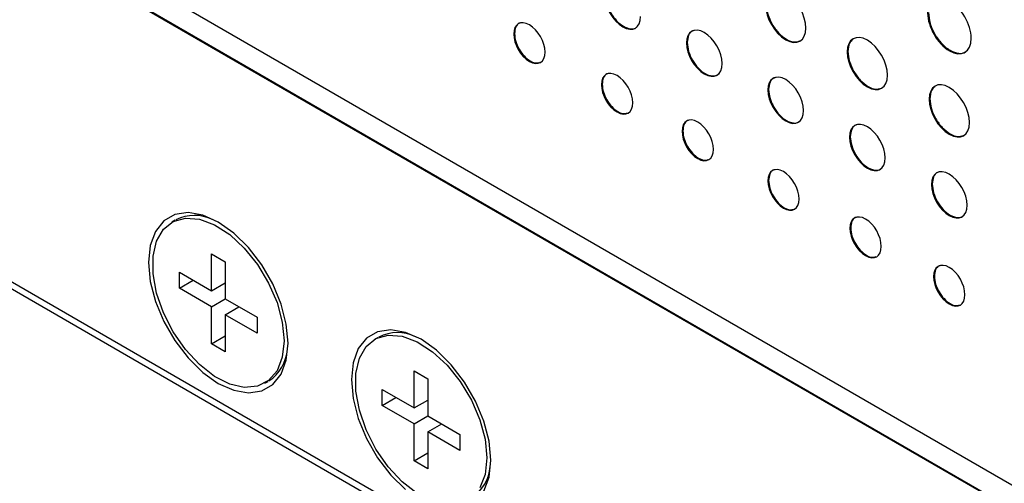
# Model space of a CAD drawing. Header units: millimetres. Extents: x 52 to 411, y 49 to 259.
# Tile 25 of 40: x 329 to 351, y 195 to 206. Entities that reach past the tile are written whole.
import ezdxf

# ---------------------------------------------------------------- set-up
doc = ezdxf.new("R2010")
doc.units = ezdxf.units.MM

msp = doc.modelspace()

# ---------------------------------------------------------------- linework, layer by layer
at = {"color": 7, "linetype": 'Continuous', "lineweight": 25}
for p, q in [((369.786, 184.407), (330.31, 207.195)), ((330.31, 206.661), (369.786, 183.872)), ((330.328, 206.671), (369.804, 183.883)), ((339.96, 205.263), (339.942, 205.253)), ((343.785, 205.066), (343.767, 205.055)), ((347.344, 204.868), (347.326, 204.858)), ((341.901, 204.143), (341.883, 204.132)), ((345.587, 204.025), (345.569, 204.015)), ((349.158, 203.821), (349.141, 203.811)), ((323.163, 203.04), (342.785, 191.712)), ((343.688, 203.111), (343.67, 203.101)), ((323.118, 202.91), (342.785, 191.557)), ((347.396, 202.981), (347.378, 202.971)), ((345.587, 202.015), (345.569, 202.004)), ((349.21, 201.934), (349.192, 201.923)), ((332.447, 201.133), (332.372, 201.089)), ((347.406, 200.965), (347.388, 200.955)), ((333.247, 199.572), (333.247, 200.391)), ((333.247, 200.391), (333.553, 200.215)), ((333.553, 200.215), (333.553, 199.396)), ((332.538, 199.982), (333.247, 199.572)), ((332.538, 199.629), (332.538, 199.982)), ((332.538, 199.629), (332.843, 199.805)), ((333.247, 199.572), (333.553, 199.748)), ((349.259, 199.895), (349.241, 199.885)), ((333.247, 199.219), (332.538, 199.629)), ((333.247, 199.219), (333.553, 199.396)), ((333.553, 199.396), (334.262, 198.986)), ((333.247, 198.4), (333.247, 199.219)), ((333.553, 199.043), (333.858, 199.219)), ((333.553, 199.043), (333.553, 198.224)), ((334.262, 198.634), (333.553, 199.043)), ((334.262, 198.986), (334.262, 198.634)), ((333.247, 198.4), (333.553, 198.576)), ((336.937, 198.541), (336.862, 198.497)), ((333.553, 198.224), (333.247, 198.4)), ((337.738, 196.98), (337.738, 197.799)), ((337.738, 197.799), (338.043, 197.623)), ((334.429, 197.526), (334.504, 197.569)), ((338.043, 197.623), (338.043, 196.804)), ((337.028, 197.389), (337.738, 196.98)), ((337.028, 197.037), (337.028, 197.389)), ((337.028, 197.037), (337.334, 197.213)), ((337.738, 196.98), (338.043, 197.156)), ((337.738, 196.627), (337.028, 197.037)), ((337.738, 196.627), (338.043, 196.804)), ((338.043, 196.804), (338.752, 196.394)), ((337.738, 195.808), (337.738, 196.627)), ((338.043, 196.451), (338.348, 196.627)), ((338.043, 196.451), (338.043, 195.632)), ((338.752, 196.042), (338.043, 196.451)), ((338.752, 196.394), (338.752, 196.042)), ((337.738, 195.808), (338.043, 195.984)), ((338.043, 195.632), (337.738, 195.808))]:
    msp.add_line(p, q, dxfattribs=at)
at = {"color": 7, "linetype": 'Continuous', "lineweight": 25, "flags": 128}
for points in [[(334.945, 198.416), (334.906, 198.835), (334.792, 199.278), (334.608, 199.723), (334.363, 200.146), (334.07, 200.528), (333.744, 200.848), (333.4, 201.091), (333.056, 201.245), (332.73, 201.301), (332.437, 201.258), (332.193, 201.117), (332.008, 200.885), (331.894, 200.574), (331.856, 200.199), (331.894, 199.78), (332.008, 199.337), (332.193, 198.893), (332.437, 198.469), (332.73, 198.087), (333.056, 197.767), (333.4, 197.524), (333.744, 197.37), (334.07, 197.314), (334.363, 197.357), (334.608, 197.498), (334.792, 197.73), (334.906, 198.041), (334.945, 198.416)], [(334.855, 198.468), (334.816, 198.103), (334.7, 197.803), (334.515, 197.584), (334.269, 197.459), (333.976, 197.432), (333.653, 197.507), (333.316, 197.679), (332.983, 197.939), (332.673, 198.273), (332.402, 198.662), (332.185, 199.086), (332.033, 199.522), (331.955, 199.947), (331.955, 200.337), (332.033, 200.671), (332.185, 200.932), (332.402, 201.106), (332.673, 201.182), (332.983, 201.158), (333.316, 201.034), (333.653, 200.816), (333.976, 200.518), (334.269, 200.154), (334.515, 199.744), (334.7, 199.311), (334.816, 198.878), (334.855, 198.468)], [(339.435, 195.824), (339.396, 196.243), (339.282, 196.686), (339.098, 197.13), (338.853, 197.554), (338.56, 197.936), (338.234, 198.256), (337.89, 198.499), (337.547, 198.653), (337.22, 198.709), (336.927, 198.666), (336.683, 198.525), (336.499, 198.293), (336.384, 197.982), (336.346, 197.607), (336.384, 197.188), (336.499, 196.745), (336.683, 196.301), (336.927, 195.877), (337.22, 195.495), (337.547, 195.175)], [(337.806, 195.087), (337.473, 195.347), (337.163, 195.681), (336.892, 196.07), (336.675, 196.494), (336.523, 196.93), (336.445, 197.355), (336.445, 197.745), (336.523, 198.079), (336.675, 198.34), (336.892, 198.514), (337.163, 198.59), (337.473, 198.566), (337.806, 198.441), (338.143, 198.224), (338.466, 197.925), (338.759, 197.562), (339.005, 197.152), (339.19, 196.719), (339.306, 196.286), (339.345, 195.876)], [(339.345, 195.876), (339.306, 195.511), (339.19, 195.211)], [(339.282, 195.138), (339.396, 195.449), (339.435, 195.824)]]:
    msp.add_lwpolyline(points, dxfattribs=at)
at = {"color": 7, "linetype": 'Continuous', "lineweight": 25}
for centre, radius, start, end in [((332.873, 200.336), 0.904, 63.6974, 116.9834), ((337.364, 197.744), 0.904, 63.6974, 116.9834), ((334.006, 198.349), 0.926, 303.692, 355.6164), ((338.497, 195.757), 0.926, 303.692, 355.6164)]:
    msp.add_arc(centre, radius, start, end, dxfattribs=at)
for points, knots in [([(346.412, 205.386), (346.412, 205.671), (346.212, 206.018), (345.965, 206.16), (345.718, 206.303), (345.517, 206.188), (345.517, 205.902)], [2, 2, 2, 2, 3, 3, 3, 4, 4, 4, 4]), ([(341.961, 206.098), (341.961, 205.845), (342.138, 205.539), (342.356, 205.413), (342.575, 205.286), (342.753, 205.388), (342.753, 205.641)], [0, 0, 0, 0, 1, 1, 1, 2, 2, 2, 2]), ([(341.979, 206.108), (341.985, 206.044), (341.997, 205.917), (342.088, 205.714), (342.218, 205.538), (342.375, 205.41), (342.528, 205.36), (342.635, 205.368), (342.669, 205.41), (342.675, 205.419)], [0, 0, 0, 0, 0.163097, 0.320457, 0.477787, 0.640737, 0.803864, 0.961282, 1, 1, 1, 1]), ([(350.073, 205.16), (350.073, 205.468), (349.857, 205.841), (349.325, 206.149), (349.109, 206.024), (349.109, 205.716)], [2, 2, 2, 2, 3, 3, 4, 4, 4, 4]), ([(345.517, 205.902), (345.517, 205.616), (345.718, 205.27), (345.965, 205.127), (346.212, 204.984), (346.412, 205.1), (346.412, 205.386)], [0, 0, 0, 0, 1, 1, 1, 2, 2, 2, 2]), ([(345.535, 205.913), (345.542, 205.84), (345.556, 205.696), (345.659, 205.466), (345.806, 205.266), (345.982, 205.125), (346.15, 205.061), (346.233, 205.088), (346.268, 205.1)], [0, 0, 0, 0, 0.175973, 0.345755, 0.515524, 0.691434, 0.867149, 1, 1, 1, 1]), ([(349.109, 205.716), (349.109, 205.409), (349.325, 205.036), (349.857, 204.728), (350.073, 204.853), (350.073, 205.16)], [0, 0, 0, 0, 1, 1, 2, 2, 2, 2]), ([(349.127, 205.727), (349.134, 205.648), (349.149, 205.494), (349.261, 205.246), (349.418, 205.032), (349.61, 204.876), (349.796, 204.816), (349.924, 204.824), (349.964, 204.874), (349.971, 204.882)], [0, 0, 0, 0, 0.164204, 0.322653, 0.481124, 0.645398, 0.809671, 0.968142, 1, 1, 1, 1]), ([(340.637, 204.852), (340.637, 205.074), (340.481, 205.346), (340.29, 205.456), (340.098, 205.567), (339.942, 205.475), (339.942, 205.253)], [0, 0, 0, 0, 1, 1, 1, 2, 2, 2, 2]), ([(340.094, 205.497), (340.083, 205.495), (340.034, 205.488), (339.978, 205.41), (339.966, 205.313), (339.96, 205.263)], [0, 0, 0, 0, 0.1243546, 0.5542788, 1, 1, 1, 1]), ([(344.558, 204.598), (344.558, 204.851), (344.381, 205.158), (344.162, 205.284), (343.944, 205.41), (343.767, 205.308), (343.767, 205.055)], [2, 2, 2, 2, 3, 3, 3, 4, 4, 4, 4]), ([(339.942, 205.253), (339.942, 205.029), (340.098, 204.759), (340.29, 204.648), (340.481, 204.538), (340.637, 204.628), (340.637, 204.852)], [2, 2, 2, 2, 3, 3, 3, 4, 4, 4, 4]), ([(339.96, 205.263), (339.966, 205.206), (339.976, 205.094), (340.056, 204.915), (340.17, 204.759), (340.307, 204.649), (340.434, 204.6), (340.496, 204.62), (340.521, 204.629)], [0, 0, 0, 0, 0.178775, 0.350958, 0.522618, 0.699997, 0.87755, 1, 1, 1, 1]), ([(343.932, 205.328), (343.921, 205.327), (343.868, 205.319), (343.804, 205.232), (343.791, 205.122), (343.785, 205.066)], [0, 0, 0, 0, 0.107691, 0.546031, 1, 1, 1, 1]), ([(348.221, 204.341), (348.221, 204.627), (348.021, 204.974), (347.774, 205.116), (347.527, 205.259), (347.326, 205.143), (347.326, 204.858)], [2, 2, 2, 2, 3, 3, 3, 4, 4, 4, 4]), ([(343.767, 205.055), (343.767, 204.803), (343.944, 204.496), (344.162, 204.37), (344.381, 204.244), (344.558, 204.346), (344.558, 204.598)], [0, 0, 0, 0, 1, 1, 1, 2, 2, 2, 2]), ([(343.785, 205.066), (343.791, 205.001), (343.803, 204.875), (343.894, 204.671), (344.024, 204.495), (344.181, 204.367), (344.334, 204.318), (344.441, 204.325), (344.475, 204.368), (344.481, 204.376)], [0, 0, 0, 0, 0.163106, 0.320477, 0.477821, 0.64079, 0.80391, 0.961319, 1, 1, 1, 1]), ([(347.454, 205.134), (347.426, 205.11), (347.36, 205.052), (347.35, 204.935), (347.344, 204.868)], [0, 0, 0, 0, 0.430382, 1, 1, 1, 1]), ([(347.326, 204.858), (347.326, 204.572), (347.527, 204.225), (347.774, 204.083), (348.021, 203.94), (348.221, 204.056), (348.221, 204.341)], [0, 0, 0, 0, 1, 1, 1, 2, 2, 2, 2]), ([(347.344, 204.868), (347.351, 204.796), (347.365, 204.652), (347.468, 204.422), (347.615, 204.222), (347.791, 204.081), (347.959, 204.017), (348.042, 204.044), (348.077, 204.056)], [0, 0, 0, 0, 0.1759703, 0.3457577, 0.5155392, 0.6914616, 0.8671493, 1, 1, 1, 1]), ([(342.578, 203.731), (342.578, 203.954), (342.422, 204.225), (342.23, 204.336), (342.039, 204.447), (341.883, 204.355), (341.883, 204.132)], [0, 0, 0, 0, 1, 1, 1, 2, 2, 2, 2]), ([(342.035, 204.376), (342.024, 204.375), (341.975, 204.367), (341.918, 204.29), (341.907, 204.192), (341.901, 204.143)], [0, 0, 0, 0, 0.1244183, 0.554304, 1, 1, 1, 1]), ([(346.361, 203.558), (346.361, 203.81), (346.183, 204.118), (345.965, 204.244), (345.746, 204.37), (345.569, 204.267), (345.569, 204.015)], [2, 2, 2, 2, 3, 3, 3, 4, 4, 4, 4]), ([(341.883, 204.132), (341.883, 203.909), (342.039, 203.638), (342.23, 203.528), (342.422, 203.417), (342.578, 203.508), (342.578, 203.731)], [2, 2, 2, 2, 3, 3, 3, 4, 4, 4, 4]), ([(341.901, 204.143), (341.907, 204.086), (341.917, 203.974), (341.997, 203.795), (342.111, 203.639), (342.248, 203.529), (342.375, 203.48), (342.437, 203.5), (342.462, 203.508)], [0, 0, 0, 0, 0.178771, 0.350943, 0.522584, 0.699932, 0.877517, 1, 1, 1, 1]), ([(345.734, 204.288), (345.723, 204.286), (345.67, 204.278), (345.607, 204.192), (345.594, 204.082), (345.587, 204.025)], [0, 0, 0, 0, 0.107691, 0.546031, 1, 1, 1, 1]), ([(350.036, 203.294), (350.036, 203.579), (349.835, 203.926), (349.588, 204.069), (349.341, 204.212), (349.141, 204.096), (349.141, 203.811)], [2, 2, 2, 2, 3, 3, 3, 4, 4, 4, 4]), ([(345.569, 204.015), (345.569, 203.762), (345.746, 203.456), (345.965, 203.33), (346.183, 203.203), (346.361, 203.305), (346.361, 203.558)], [0, 0, 0, 0, 1, 1, 1, 2, 2, 2, 2]), ([(345.587, 204.025), (345.593, 203.961), (345.605, 203.834), (345.697, 203.631), (345.826, 203.455), (345.983, 203.327), (346.137, 203.277), (346.243, 203.285), (346.277, 203.327), (346.284, 203.336)], [0, 0, 0, 0, 0.163106, 0.320477, 0.477821, 0.64079, 0.80391, 0.961319, 1, 1, 1, 1]), ([(349.269, 204.087), (349.24, 204.062), (349.174, 204.005), (349.164, 203.888), (349.158, 203.821)], [0, 0, 0, 0, 0.430396, 1, 1, 1, 1]), ([(349.141, 203.811), (349.141, 203.525), (349.341, 203.178), (349.588, 203.035), (349.835, 202.893), (350.036, 203.008), (350.036, 203.294)], [0, 0, 0, 0, 1, 1, 1, 2, 2, 2, 2]), ([(349.158, 203.821), (349.165, 203.748), (349.179, 203.605), (349.282, 203.375), (349.429, 203.175), (349.605, 203.034), (349.773, 202.969), (349.856, 202.996), (349.892, 203.008)], [0, 0, 0, 0, 0.175969, 0.345752, 0.515528, 0.691446, 0.867135, 1, 1, 1, 1]), ([(344.364, 202.7), (344.364, 202.923), (344.209, 203.194), (344.017, 203.305), (343.825, 203.415), (343.67, 203.324), (343.67, 203.101)], [0, 0, 0, 0, 1, 1, 1, 2, 2, 2, 2]), ([(343.821, 203.345), (343.811, 203.343), (343.762, 203.336), (343.705, 203.259), (343.694, 203.161), (343.688, 203.111)], [0, 0, 0, 0, 0.124386, 0.554292, 1, 1, 1, 1]), ([(348.169, 202.514), (348.169, 202.766), (347.992, 203.073), (347.774, 203.2), (347.555, 203.326), (347.378, 203.223), (347.378, 202.971)], [2, 2, 2, 2, 3, 3, 3, 4, 4, 4, 4]), ([(347.543, 203.244), (347.532, 203.242), (347.479, 203.234), (347.415, 203.148), (347.402, 203.037), (347.396, 202.981)], [0, 0, 0, 0, 0.107604, 0.545998, 1, 1, 1, 1]), ([(343.67, 203.101), (343.67, 202.878), (343.825, 202.607), (344.017, 202.497), (344.209, 202.386), (344.364, 202.477), (344.364, 202.7)], [2, 2, 2, 2, 3, 3, 3, 4, 4, 4, 4]), ([(343.688, 203.111), (343.693, 203.054), (343.704, 202.942), (343.784, 202.763), (343.898, 202.607), (344.034, 202.498), (344.162, 202.448), (344.224, 202.469), (344.249, 202.477)], [0, 0, 0, 0, 0.178773, 0.350951, 0.522599, 0.699953, 0.877528, 1, 1, 1, 1]), ([(347.378, 202.971), (347.378, 202.718), (347.555, 202.411), (347.774, 202.285), (347.992, 202.159), (348.169, 202.261), (348.169, 202.514)], [0, 0, 0, 0, 1, 1, 1, 2, 2, 2, 2]), ([(347.396, 202.981), (347.402, 202.917), (347.414, 202.79), (347.505, 202.587), (347.635, 202.41), (347.792, 202.283), (347.945, 202.233), (348.052, 202.241), (348.086, 202.283), (348.092, 202.292)], [0, 0, 0, 0, 0.163103, 0.320478, 0.477831, 0.640803, 0.803897, 0.961303, 1, 1, 1, 1]), ([(346.264, 201.603), (346.264, 201.826), (346.108, 202.098), (345.916, 202.208), (345.725, 202.319), (345.569, 202.227), (345.569, 202.004)], [0, 0, 0, 0, 1, 1, 1, 2, 2, 2, 2]), ([(345.721, 202.248), (345.71, 202.247), (345.661, 202.239), (345.604, 202.162), (345.593, 202.064), (345.587, 202.015)], [0, 0, 0, 0, 0.124355, 0.554279, 1, 1, 1, 1]), ([(349.984, 201.466), (349.984, 201.719), (349.807, 202.026), (349.588, 202.152), (349.369, 202.278), (349.192, 202.176), (349.192, 201.923)], [2, 2, 2, 2, 3, 3, 3, 4, 4, 4, 4]), ([(349.357, 202.196), (349.346, 202.195), (349.293, 202.187), (349.23, 202.1), (349.217, 201.99), (349.21, 201.934)], [0, 0, 0, 0, 0.107618, 0.546004, 1, 1, 1, 1]), ([(345.569, 202.004), (345.569, 201.781), (345.725, 201.511), (345.916, 201.4), (346.108, 201.289), (346.264, 201.38), (346.264, 201.603)], [2, 2, 2, 2, 3, 3, 3, 4, 4, 4, 4]), ([(345.587, 202.015), (345.592, 201.958), (345.603, 201.846), (345.683, 201.667), (345.797, 201.511), (345.933, 201.401), (346.061, 201.352), (346.123, 201.372), (346.148, 201.38)], [0, 0, 0, 0, 0.178775, 0.350958, 0.522618, 0.699997, 0.87755, 1, 1, 1, 1]), ([(349.192, 201.923), (349.192, 201.671), (349.369, 201.364), (349.588, 201.238), (349.807, 201.112), (349.984, 201.214), (349.984, 201.466)], [0, 0, 0, 0, 1, 1, 1, 2, 2, 2, 2]), ([(349.21, 201.934), (349.216, 201.869), (349.228, 201.743), (349.32, 201.539), (349.449, 201.363), (349.607, 201.235), (349.76, 201.186), (349.866, 201.193), (349.9, 201.236), (349.907, 201.244)], [0, 0, 0, 0, 0.163102, 0.320476, 0.477824, 0.640786, 0.803889, 0.961298, 1, 1, 1, 1]), ([(348.082, 200.554), (348.082, 200.776), (347.927, 201.048), (347.735, 201.158), (347.543, 201.269), (347.388, 201.177), (347.388, 200.955)], [0, 0, 0, 0, 1, 1, 1, 2, 2, 2, 2]), ([(347.539, 201.199), (347.528, 201.197), (347.479, 201.19), (347.423, 201.112), (347.411, 201.015), (347.406, 200.965)], [0, 0, 0, 0, 0.1243388, 0.5542723, 1, 1, 1, 1]), ([(347.388, 200.955), (347.388, 200.731), (347.543, 200.461), (347.735, 200.35), (347.927, 200.24), (348.082, 200.33), (348.082, 200.554)], [2, 2, 2, 2, 3, 3, 3, 4, 4, 4, 4]), ([(347.406, 200.965), (347.411, 200.908), (347.421, 200.796), (347.502, 200.617), (347.615, 200.461), (347.752, 200.351), (347.88, 200.302), (347.941, 200.322), (347.967, 200.331)], [0, 0, 0, 0, 0.178776, 0.350961, 0.522627, 0.700019, 0.87757, 1, 1, 1, 1]), ([(349.935, 199.484), (349.935, 199.707), (349.78, 199.978), (349.588, 200.089), (349.396, 200.199), (349.241, 200.108), (349.241, 199.885)], [0, 0, 0, 0, 1, 1, 1, 2, 2, 2, 2]), ([(349.392, 200.129), (349.382, 200.127), (349.333, 200.12), (349.276, 200.042), (349.265, 199.945), (349.259, 199.895)], [0, 0, 0, 0, 0.1243707, 0.5542843, 1, 1, 1, 1]), ([(349.241, 199.885), (349.241, 199.662), (349.396, 199.391), (349.588, 199.28), (349.78, 199.17), (349.935, 199.261), (349.935, 199.484)], [2, 2, 2, 2, 3, 3, 3, 4, 4, 4, 4]), ([(349.259, 199.895), (349.264, 199.838), (349.275, 199.726), (349.355, 199.547), (349.469, 199.391), (349.605, 199.281), (349.733, 199.232), (349.795, 199.252), (349.82, 199.261)], [0, 0, 0, 0, 0.178774, 0.350953, 0.522612, 0.699998, 0.877551, 1, 1, 1, 1])]:
    msp.add_open_spline(points, degree=3, knots=knots, dxfattribs=at)

doc.saveas('drawing.dxf')
